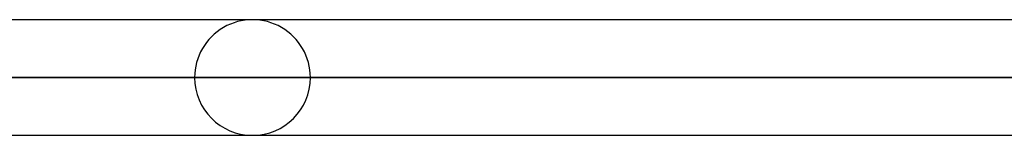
# Model space of a CAD drawing. Header units: millimetres. Extents: x -156 to 156, y -52 to 132.
# Tile 33 of 79: x -50 to -42, y 50 to 51. Entities that reach past the tile are written whole.
import ezdxf

# ---------------------------------------------------------------- set-up
doc = ezdxf.new("R2010")
doc.units = ezdxf.units.MM
doc.layers.add('MAIN-1', color=7, linetype='Continuous')

msp = doc.modelspace()

# ---------------------------------------------------------------- linework, layer by layer
at = {"layer": 'MAIN-1'}
for p, q in [((72.1045, 50.95), (-72.1045, 50.95)), ((72.1045, 50.95), (-72.1045, 50.95)), ((-36.1054, 50.95), (-48.2, 50.95)), ((-36.1054, 50.95), (-48.2, 50.95)), ((-72.5465, 50.45), (72.5465, 50.45)), ((72.5465, 50.45), (-72.5465, 50.45)), ((71.8803, 50.45), (-71.8803, 50.45)), ((-71.8803, 50.45), (71.8803, 50.45)), ((-48.7, 50.45), (-36.4211, 50.45)), ((-36.4211, 50.45), (-48.7, 50.45)), ((-35.6306, 50.45), (-47.7, 50.45)), ((-47.7, 50.45), (-35.6306, 50.45)), ((-72.1188, 49.95), (72.1188, 49.95)), ((-72.1188, 49.95), (72.1188, 49.95)), ((-48.2, 49.95), (-36.1337, 49.95)), ((-48.2, 49.95), (-36.1337, 49.95))]:
    msp.add_line(p, q, dxfattribs=at)
for start, end in [(0, 180.00002), (180.00002, 269.78207), (270.00002, 0), (269.78207, 270.00002)]:
    msp.add_arc((-48.2, 50.45), 0.5, start, end, dxfattribs=at)

doc.saveas('drawing.dxf')
